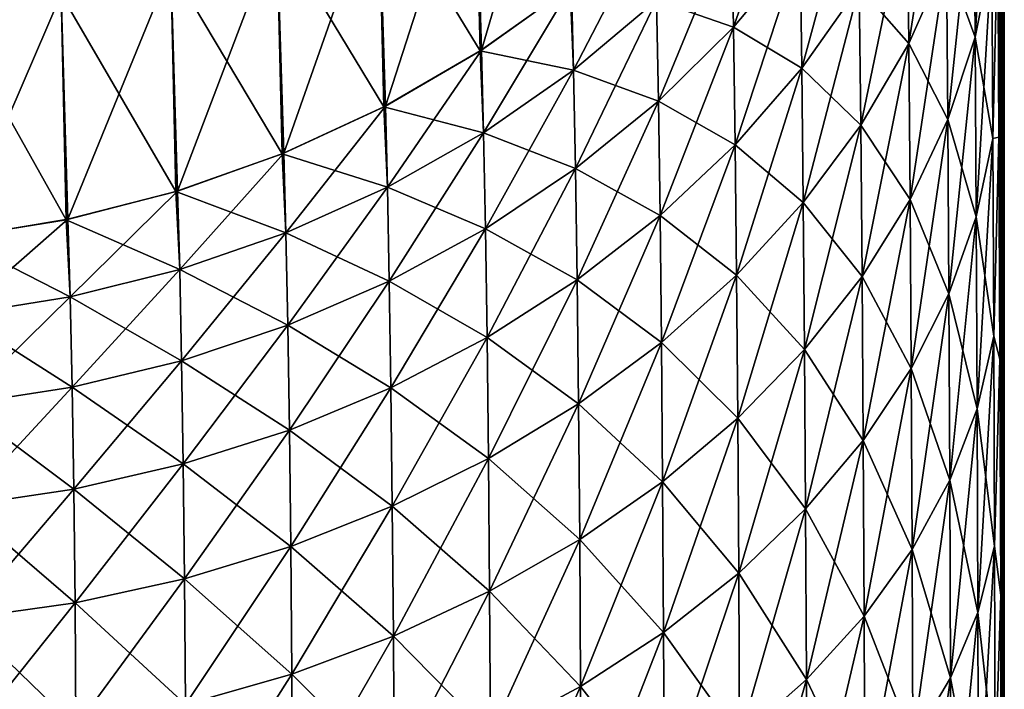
# Model space of a CAD drawing. Header units: metres. Extents: x -2 to 78, y -85 to 85.
# Tile 190 of 256: x 30.245 to 31.5, y -51.153 to -50.3. Entities that reach past the tile are written whole.
import ezdxf

# ---------------------------------------------------------------- set-up
doc = ezdxf.new("R2010")
doc.units = ezdxf.units.M
doc.layers.add('solid_20004802', color=7, linetype='CONTINUOUS')

msp = doc.modelspace()

# ---------------------------------------------------------------- linework, layer by layer
at = {"layer": 'solid_20004802'}
for points in [[(31.498213, -53.100281, 1.336894), (31.5, -38), (31.483782, -38, 4.027141)], [(31.493176, -50.449215, 2.612205), (31.483782, -38, 4.027141), (31.49173, -50.185005, 2.875926)], [(31.494389, -50.732422, 2.368788), (31.483782, -38, 4.027141), (31.493176, -50.449215, 2.612205)], [(31.49539, -51.033131, 2.147159), (31.483782, -38, 4.027141), (31.494389, -50.732422, 2.368788)], [(31.496202, -51.349453, 1.948606), (31.483782, -38, 4.027141), (31.49539, -51.033131, 2.147159)], [(31.496851, -51.679497, 1.774404), (31.483782, -38, 4.027141), (31.496202, -51.349453, 1.948606)], [(31.497358, -52.021088, 1.625478), (31.483782, -38, 4.027141), (31.496851, -51.679497, 1.774404)], [(31.497742, -52.372906, 1.502514), (31.483782, -38, 4.027141), (31.497358, -52.021088, 1.625478)], [(31.498022, -52.733593, 1.406095), (31.483782, -38, 4.027141), (31.497742, -52.372906, 1.502514)], [(31.498213, -53.100281, 1.336894), (31.483782, -38, 4.027141), (31.498022, -52.733593, 1.406095)], [(31.49173, -50.184982, -2.875952), (31.5, -38), (31.493176, -50.449196, -2.612225)], [(31.493176, -50.449196, -2.612225), (31.5, -38), (31.494389, -50.732391, -2.368811)], [(31.494389, -50.732391, -2.368811), (31.5, -38), (31.49539, -51.0331, -2.147181)], [(31.49539, -51.0331, -2.147181), (31.5, -38), (31.496202, -51.349426, -1.948622)], [(31.496202, -51.349426, -1.948622), (31.5, -38), (31.496851, -51.679482, -1.774411)], [(31.496851, -51.679482, -1.774411), (31.5, -38), (31.497358, -52.021076, -1.625482)], [(31.497358, -52.021076, -1.625482), (31.5, -38), (31.497742, -52.372898, -1.502517)], [(31.497742, -52.372898, -1.502517), (31.5, -38), (31.498022, -52.733585, -1.406097)], [(31.498022, -52.733585, -1.406097), (31.5, -38), (31.498213, -53.100273, -1.336895)], [(31.498213, -53.100273, -1.336895), (31.5, -38), (31.498322, -53.470123, -1.295209)], [(31.498322, -53.470127, 1.295208), (31.5, -38), (31.498213, -53.100281, 1.336894)], [(31.498322, -53.470123, -1.295209), (31.5, -38), (31.498358, -53.841866, -1.281194)], [(31.498322, -53.470127, 1.295208), (31.499994, -69.770828, 0), (31.5, -38)], [(31.499174, -69.770836, -0.640597), (31.498354, -69.770851, -1.281194), (31.5, -38)], [(31.498358, -61.806351, -1.281194), (31.5, -38), (31.498354, -69.770851, -1.281194)], [(31.498358, -61.806351, -1.281194), (31.498358, -53.841866, -1.281194), (31.5, -38)], [(31.499174, -69.770836, -0.640597), (31.5, -38), (31.499994, -69.770828, 0)], [(30.94005, -49.976742, 5.521008), (30.825258, -50.056705, 5.556643), (30.833717, -50.338158, 4.895818)], [(30.94842, -50.256161, 4.864372), (30.94005, -49.976742, 5.521008), (30.833717, -50.338158, 4.895818)], [(31.482206, -49.997295, 3.316473), (31.461012, -50.110432, 3.403741), (31.462709, -50.321861, 3.148301)], [(31.483913, -50.215111, 3.053274), (31.482206, -49.997295, 3.316473), (31.462709, -50.321861, 3.148301)], [(31.424297, -50.034466, 3.751292), (31.376223, -50.148239, 3.826713), (31.378143, -50.329895, 3.572746)], [(31.426237, -50.22171, 3.489484), (31.424297, -50.034466, 3.751292), (31.378143, -50.329895, 3.572746)], [(30.825258, -50.056705, -5.556643), (30.83189, -50.339336, -4.896269), (30.702549, -50.126377, -5.587466)], [(30.825258, -50.056705, 5.556643), (30.702549, -50.126377, 5.587466), (30.711063, -50.409611, 4.923019)], [(30.833717, -50.338158, 4.895818), (30.825258, -50.056705, 5.556643), (30.711063, -50.409611, 4.923019)], [(30.94672, -50.257496, -4.864887), (30.83189, -50.339336, -4.896269), (30.825258, -50.056705, -5.556643)], [(31.23731, -50.071548, 4.478732), (31.152416, -50.177174, 4.528663), (31.154778, -50.309219, 4.275538)], [(31.239676, -50.207409, 4.218279), (31.23731, -50.071548, 4.478732), (31.154778, -50.309219, 4.275538)], [(31.313023, -50.098984, 4.157165), (31.239676, -50.207409, 4.218279), (31.241806, -50.361347, 3.967667)], [(31.315168, -50.257519, 3.899049), (31.313023, -50.098984, 4.157165), (31.241806, -50.361347, 3.967667)], [(31.461012, -50.110432, -3.403741), (31.462709, -50.321861, -3.148301), (31.426237, -50.22171, -3.489484)], [(31.461012, -50.110432, 3.403741), (31.426237, -50.22171, 3.489484), (31.427919, -50.426857, 3.241682)], [(31.462709, -50.321861, 3.148301), (31.461012, -50.110432, 3.403741), (31.427919, -50.426857, 3.241682)], [(31.483913, -50.215111, -3.053274), (31.462709, -50.321861, -3.148301), (31.461012, -50.110432, -3.403741)], [(30.702549, -50.126377, -5.587466), (30.709126, -50.410622, -4.923403), (30.572964, -50.185032, -5.613159)], [(30.702549, -50.126377, 5.587466), (30.572964, -50.185032, 5.613159), (30.581507, -50.469791, 4.945695)], [(30.711063, -50.409611, 4.923019), (30.702549, -50.126377, 5.587466), (30.581507, -50.469791, 4.945695)], [(30.83189, -50.339336, -4.896269), (30.709126, -50.410622, -4.923403), (30.702549, -50.126377, -5.587466)], [(31.376223, -50.148239, -3.826713), (31.378143, -50.329895, -3.572746), (31.315168, -50.257519, -3.899049)], [(31.376223, -50.148239, 3.826713), (31.315168, -50.257519, 3.899049), (31.317066, -50.433804, 3.652622)], [(31.378143, -50.329895, 3.572746), (31.376223, -50.148239, 3.826713), (31.317066, -50.433804, 3.652622)], [(31.426237, -50.22171, -3.489484), (31.378143, -50.329895, -3.572746), (31.376223, -50.148239, -3.826713)], [(30.951044, -50.36401, 4.616555), (31.054123, -50.164352, 4.828961), (30.94842, -50.256161, 4.864372)], [(31.056725, -50.274971, 4.574749), (31.054123, -50.164352, 4.828961), (30.951044, -50.36401, 4.616555)], [(30.572964, -50.185032, -5.613159), (30.57947, -50.470623, -4.946006), (30.437639, -50.23204, -5.63344)], [(30.572964, -50.185032, 5.613159), (30.437639, -50.23204, 5.63344), (30.446175, -50.518036, 4.963594)], [(30.446175, -50.518036, 4.963594), (30.581507, -50.469791, 4.945695), (30.572964, -50.185032, 5.613159)], [(30.709126, -50.410622, -4.923403), (30.57947, -50.470623, -4.946006), (30.572964, -50.185032, -5.613159)], [(31.152416, -50.177174, -4.528663), (31.154778, -50.309219, -4.275538), (31.056725, -50.274971, -4.574749)], [(31.152416, -50.177174, 4.528663), (31.056725, -50.274971, 4.574749), (31.05909, -50.403481, 4.328419)], [(31.154778, -50.309219, 4.275538), (31.152416, -50.177174, 4.528663), (31.05909, -50.403481, 4.328419)], [(31.239676, -50.207409, -4.218279), (31.154778, -50.309219, -4.275538), (31.152416, -50.177174, -4.528663)], [(31.49173, -50.184982, -2.875952), (31.485367, -50.450775, -2.806219), (31.483913, -50.215111, -3.053274)], [(31.49173, -50.185005, 2.875926), (31.483913, -50.215111, 3.053274), (31.485367, -50.450775, 2.806219)], [(31.49173, -50.184982, -2.875952), (31.493176, -50.449196, -2.612225), (31.485367, -50.450775, -2.806219)], [(31.493176, -50.449215, 2.612205), (31.49173, -50.185005, 2.875926), (31.485367, -50.450775, 2.806219)], [(31.239676, -50.207409, -4.218279), (31.241806, -50.361347, -3.967667), (31.154778, -50.309219, -4.275538)], [(31.239676, -50.207409, 4.218279), (31.154778, -50.309219, 4.275538), (31.156895, -50.458839, 4.031981)], [(31.241806, -50.361347, 3.967667), (31.239676, -50.207409, 4.218279), (31.156895, -50.458839, 4.031981)], [(31.315168, -50.257519, -3.899049), (31.241806, -50.361347, -3.967667), (31.239676, -50.207409, -4.218279)], [(31.426237, -50.22171, -3.489484), (31.427919, -50.426857, -3.241682), (31.378143, -50.329895, -3.572746)], [(31.426237, -50.22171, 3.489484), (31.378143, -50.329895, 3.572746), (31.379803, -50.528927, 3.332377)], [(31.427919, -50.426857, 3.241682), (31.426237, -50.22171, 3.489484), (31.379803, -50.528927, 3.332377)], [(31.462709, -50.321861, -3.148301), (31.427919, -50.426857, -3.241682), (31.426237, -50.22171, -3.489484)], [(31.483913, -50.215111, -3.053274), (31.485367, -50.450775, -2.806219), (31.462709, -50.321861, -3.148301)], [(31.483913, -50.215111, 3.053274), (31.462709, -50.321861, 3.148301), (31.464155, -50.550621, 2.908544)], [(31.485367, -50.450775, 2.806219), (31.483913, -50.215111, 3.053274), (31.464155, -50.550621, 2.908544)], [(30.437639, -50.23204, -5.63344), (30.444065, -50.518681, -4.96383), (30.298048, -50.267056, -5.648166)], [(30.437639, -50.23204, 5.63344), (30.298048, -50.267056, 5.648166), (30.306538, -50.553997, 4.976591)], [(30.446175, -50.518036, 4.963594), (30.437639, -50.23204, 5.63344), (30.306538, -50.553997, 4.976591)], [(30.57947, -50.470623, -4.946006), (30.444065, -50.518681, -4.96383), (30.437639, -50.23204, -5.63344)], [(30.951044, -50.36401, -4.616555), (30.83189, -50.339336, -4.896269), (30.94672, -50.257496, -4.864887)], [(30.836369, -50.443542, 4.653728), (30.94842, -50.256161, 4.864372), (30.833717, -50.338158, 4.895818)], [(30.951044, -50.36401, 4.616555), (30.94842, -50.256161, 4.864372), (30.836369, -50.443542, 4.653728)], [(31.056725, -50.274971, -4.574749), (30.951044, -50.36401, -4.616555), (30.94672, -50.257496, -4.864887)], [(31.315168, -50.257519, -3.899049), (31.317066, -50.433804, -3.652622), (31.241806, -50.361347, -3.967667)], [(31.315168, -50.257519, 3.899049), (31.241806, -50.361347, 3.967667), (31.243681, -50.532532, 3.728411)], [(31.317066, -50.433804, 3.652622), (31.315168, -50.257519, 3.899049), (31.243681, -50.532532, 3.728411)], [(31.378143, -50.329895, -3.572746), (31.317066, -50.433804, -3.652622), (31.315168, -50.257519, -3.899049)], [(30.298048, -50.267056, -5.648166), (30.304388, -50.554447, -4.97675), (30.155746, -50.289806, -5.657226)], [(30.298048, -50.267056, 5.648166), (30.155746, -50.289806, 5.657226), (30.164183, -50.577389, 4.984586)], [(30.306538, -50.553997, 4.976591), (30.298048, -50.267056, 5.648166), (30.164183, -50.577389, 4.984586)], [(30.444065, -50.518681, -4.96383), (30.304388, -50.554447, -4.97675), (30.298048, -50.267056, -5.648166)], [(31.056725, -50.274971, -4.574749), (31.05909, -50.403481, -4.328419), (30.951044, -50.36401, -4.616555)], [(31.056725, -50.274971, 4.574749), (30.951044, -50.36401, 4.616555), (30.953413, -50.489307, 4.376424)], [(31.05909, -50.403481, 4.328419), (31.056725, -50.274971, 4.574749), (30.953413, -50.489307, 4.376424)], [(31.154778, -50.309219, -4.275538), (31.05909, -50.403481, -4.328419), (31.056725, -50.274971, -4.574749)], [(30.304388, -50.554447, -4.97675), (30.161982, -50.577648, -4.984669), (30.155746, -50.289806, -5.657226)], [(31.154778, -50.309219, -4.275538), (31.156895, -50.458839, -4.031981), (31.05909, -50.403481, -4.328419)], [(31.154778, -50.309219, 4.275538), (31.05909, -50.403481, 4.328419), (31.061193, -50.549103, 4.091405)], [(31.156895, -50.458839, 4.031981), (31.154778, -50.309219, 4.275538), (31.061193, -50.549103, 4.091405)], [(31.241806, -50.361347, -3.967667), (31.156895, -50.458839, -4.031981), (31.154778, -50.309219, -4.275538)], [(31.462709, -50.321861, -3.148301), (31.464155, -50.550621, -2.908544), (31.427919, -50.426857, -3.241682)], [(31.462709, -50.321861, 3.148301), (31.427919, -50.426857, 3.241682), (31.42935, -50.648823, 3.009109)], [(31.464155, -50.550621, 2.908544), (31.462709, -50.321861, 3.148301), (31.42935, -50.648823, 3.009109)], [(31.485367, -50.450775, -2.806219), (31.464155, -50.550621, -2.908544), (31.462709, -50.321861, -3.148301)], [(31.378143, -50.329895, -3.572746), (31.379803, -50.528927, -3.332377), (31.317066, -50.433804, -3.652622)], [(31.378143, -50.329895, 3.572746), (31.317066, -50.433804, 3.652622), (31.318699, -50.626965, 3.419399)], [(31.379803, -50.528927, 3.332377), (31.378143, -50.329895, 3.572746), (31.318699, -50.626965, 3.419399)], [(31.427919, -50.426857, -3.241682), (31.379803, -50.528927, -3.332377), (31.378143, -50.329895, -3.572746)], [(30.836369, -50.443542, -4.653728), (30.709126, -50.410622, -4.923403), (30.83189, -50.339336, -4.896269)], [(30.713747, -50.512859, 4.685936), (30.833717, -50.338158, 4.895818), (30.711063, -50.409611, 4.923019)], [(30.836369, -50.443542, 4.653728), (30.833717, -50.338158, 4.895818), (30.713747, -50.512859, 4.685936)], [(30.951044, -50.36401, -4.616555), (30.836369, -50.443542, -4.653728), (30.83189, -50.339336, -4.896269)], [(31.241806, -50.361347, -3.967667), (31.243681, -50.532532, -3.728411), (31.156895, -50.458839, -4.031981)], [(31.241806, -50.361347, 3.967667), (31.156895, -50.458839, 4.031981), (31.158745, -50.625229, 3.799466)], [(31.243681, -50.532532, 3.728411), (31.241806, -50.361347, 3.967667), (31.158745, -50.625229, 3.799466)], [(31.317066, -50.433804, -3.652622), (31.243681, -50.532532, -3.728411), (31.241806, -50.361347, -3.967667)], [(30.951044, -50.36401, -4.616555), (30.953413, -50.489307, -4.376424), (30.836369, -50.443542, -4.653728)], [(30.951044, -50.36401, 4.616555), (30.836369, -50.443542, 4.653728), (30.838747, -50.565971, 4.419148)], [(30.953413, -50.489307, 4.376424), (30.951044, -50.36401, 4.616555), (30.838747, -50.565971, 4.419148)], [(31.05909, -50.403481, -4.328419), (30.953413, -50.489307, -4.376424), (30.951044, -50.36401, -4.616555)], [(30.713747, -50.512859, -4.685936), (30.57947, -50.470623, -4.946006), (30.709126, -50.410622, -4.923403)], [(30.584225, -50.571247, 4.712848), (30.711063, -50.409611, 4.923019), (30.581507, -50.469791, 4.945695)], [(30.713747, -50.512859, 4.685936), (30.711063, -50.409611, 4.923019), (30.584225, -50.571247, 4.712848)], [(30.836369, -50.443542, -4.653728), (30.713747, -50.512859, -4.685936), (30.709126, -50.410622, -4.923403)], [(31.05909, -50.403481, -4.328419), (31.061193, -50.549103, -4.091405), (30.953413, -50.489307, -4.376424)], [(31.05909, -50.403481, 4.328419), (30.953413, -50.489307, 4.376424), (30.955507, -50.63129, 4.145379)], [(31.061193, -50.549103, 4.091405), (31.05909, -50.403481, 4.328419), (30.955507, -50.63129, 4.145379)], [(31.156895, -50.458839, -4.031981), (31.061193, -50.549103, -4.091405), (31.05909, -50.403481, -4.328419)], [(31.317066, -50.433804, -3.652622), (31.318699, -50.626965, -3.419399), (31.243681, -50.532532, -3.728411)], [(31.317066, -50.433804, 3.652622), (31.243681, -50.532532, 3.728411), (31.245279, -50.720108, 3.501983)], [(31.318699, -50.626965, 3.419399), (31.317066, -50.433804, 3.652622), (31.245279, -50.720108, 3.501983)], [(31.379803, -50.528927, -3.332377), (31.318699, -50.626965, -3.419399), (31.317066, -50.433804, -3.652622)], [(31.427919, -50.426857, -3.241682), (31.42935, -50.648823, -3.009109), (31.379803, -50.528927, -3.332377)], [(31.427919, -50.426857, 3.241682), (31.379803, -50.528927, 3.332377), (31.381208, -50.744293, 3.106794)], [(31.42935, -50.648823, 3.009109), (31.427919, -50.426857, 3.241682), (31.381208, -50.744293, 3.106794)], [(31.464155, -50.550621, -2.908544), (31.42935, -50.648823, -3.009109), (31.427919, -50.426857, -3.241682)], [(30.836369, -50.443542, -4.653728), (30.838747, -50.565971, -4.419148), (30.713747, -50.512859, -4.685936)], [(30.836369, -50.443542, 4.653728), (30.713747, -50.512859, 4.685936), (30.716137, -50.632793, 4.456211)], [(30.838747, -50.565971, 4.419148), (30.836369, -50.443542, 4.653728), (30.716137, -50.632793, 4.456211)], [(30.953413, -50.489307, -4.376424), (30.838747, -50.565971, -4.419148), (30.836369, -50.443542, -4.653728)], [(31.493176, -50.449196, -2.612225), (31.486591, -50.703068, -2.576389), (31.485367, -50.450775, -2.806219)], [(31.493176, -50.449215, 2.612205), (31.485367, -50.450775, 2.806219), (31.486591, -50.703068, 2.576389)], [(31.493176, -50.449196, -2.612225), (31.494389, -50.732391, -2.368811), (31.486591, -50.703068, -2.576389)], [(31.494389, -50.732422, 2.368788), (31.493176, -50.449215, 2.612205), (31.486591, -50.703068, 2.576389)], [(31.156895, -50.458839, -4.031981), (31.158745, -50.625229, -3.799466), (31.061193, -50.549103, -4.091405)], [(31.156895, -50.458839, 4.031981), (31.061193, -50.549103, 4.091405), (31.063017, -50.711052, 3.86514)], [(31.158745, -50.625229, 3.799466), (31.156895, -50.458839, 4.031981), (31.063017, -50.711052, 3.86514)], [(31.243681, -50.532532, -3.728411), (31.158745, -50.625229, -3.799466), (31.156895, -50.458839, -4.031981)], [(31.485367, -50.450775, -2.806219), (31.486591, -50.703068, -2.576389), (31.464155, -50.550621, -2.908544)], [(31.485367, -50.450775, 2.806219), (31.464155, -50.550621, 2.908544), (31.465376, -50.795525, 2.685521)], [(31.486591, -50.703068, 2.576389), (31.485367, -50.450775, 2.806219), (31.465376, -50.795525, 2.685521)], [(30.584225, -50.571247, -4.712848), (30.444065, -50.518681, -4.96383), (30.57947, -50.470623, -4.946006)], [(30.448931, -50.618073, 4.734168), (30.581507, -50.469791, 4.945695), (30.446175, -50.518036, 4.963594)], [(30.584225, -50.571247, 4.712848), (30.581507, -50.469791, 4.945695), (30.448931, -50.618073, 4.734168)], [(30.713747, -50.512859, -4.685936), (30.584225, -50.571247, -4.712848), (30.57947, -50.470623, -4.946006)], [(30.953413, -50.489307, -4.376424), (30.955507, -50.63129, -4.145379), (30.838747, -50.565971, -4.419148)], [(30.953413, -50.489307, 4.376424), (30.838747, -50.565971, 4.419148), (30.840832, -50.704704, 4.193446)], [(30.955507, -50.63129, 4.145379), (30.953413, -50.489307, 4.376424), (30.840832, -50.704704, 4.193446)], [(31.061193, -50.549103, -4.091405), (30.955507, -50.63129, -4.145379), (30.953413, -50.489307, -4.376424)], [(30.713747, -50.512859, -4.685936), (30.716137, -50.632793, -4.456211), (30.584225, -50.571247, -4.712848)], [(30.713747, -50.512859, 4.685936), (30.584225, -50.571247, 4.712848), (30.58663, -50.689087, 4.48723)], [(30.716137, -50.632793, 4.456211), (30.713747, -50.512859, 4.685936), (30.58663, -50.689087, 4.48723)], [(30.838747, -50.565971, -4.419148), (30.716137, -50.632793, -4.456211), (30.713747, -50.512859, -4.685936)], [(30.448931, -50.618073, -4.734168), (30.304388, -50.554447, -4.97675), (30.444065, -50.518681, -4.96383)], [(30.309341, -50.652988, 4.749743), (30.446175, -50.518036, 4.963594), (30.306538, -50.553997, 4.976591)], [(30.448931, -50.618073, 4.734168), (30.446175, -50.518036, 4.963594), (30.309341, -50.652988, 4.749743)], [(30.584225, -50.571247, -4.712848), (30.448931, -50.618073, -4.734168), (30.444065, -50.518681, -4.96383)], [(31.243681, -50.532532, -3.728411), (31.245279, -50.720108, -3.501983), (31.158745, -50.625229, -3.799466)], [(31.243681, -50.532532, 3.728411), (31.158745, -50.625229, 3.799466), (31.160307, -50.807564, 3.579426)], [(31.245279, -50.720108, 3.501983), (31.243681, -50.532532, 3.728411), (31.160307, -50.807564, 3.579426)], [(31.318699, -50.626965, -3.419399), (31.245279, -50.720108, -3.501983), (31.243681, -50.532532, -3.728411)], [(31.379803, -50.528927, -3.332377), (31.381208, -50.744293, -3.106794), (31.318699, -50.626965, -3.419399)], [(31.379803, -50.528927, 3.332377), (31.318699, -50.626965, 3.419399), (31.32007, -50.835983, 3.200534)], [(31.381208, -50.744293, 3.106794), (31.379803, -50.528927, 3.332377), (31.32007, -50.835983, 3.200534)], [(31.42935, -50.648823, -3.009109), (31.381208, -50.744293, -3.106794), (31.379803, -50.528927, -3.332377)], [(31.061193, -50.549103, -4.091405), (31.063017, -50.711052, -3.86514), (30.955507, -50.63129, -4.145379)], [(31.061193, -50.549103, 4.091405), (30.955507, -50.63129, 4.145379), (30.957302, -50.789196, 3.924813)], [(31.063017, -50.711052, 3.86514), (31.061193, -50.549103, 4.091405), (30.957302, -50.789196, 3.924813)], [(31.158745, -50.625229, -3.799466), (31.063017, -50.711052, -3.86514), (31.061193, -50.549103, -4.091405)], [(31.464155, -50.550621, -2.908544), (31.465376, -50.795525, -2.685521), (31.42935, -50.648823, -3.009109)], [(31.464155, -50.550621, 2.908544), (31.42935, -50.648823, 3.009109), (31.430555, -50.886463, 2.792786)], [(31.465376, -50.795525, 2.685521), (31.464155, -50.550621, 2.908544), (31.430555, -50.886463, 2.792786)], [(31.486591, -50.703068, -2.576389), (31.465376, -50.795525, -2.685521), (31.464155, -50.550621, -2.908544)], [(30.309341, -50.652988, -4.749743), (30.161982, -50.577648, -4.984669), (30.304388, -50.554447, -4.97675)], [(30.167011, -50.67572, 4.759456), (30.306538, -50.553997, 4.976591), (30.164183, -50.577389, 4.984586)], [(30.309341, -50.652988, 4.749743), (30.306538, -50.553997, 4.976591), (30.167011, -50.67572, 4.759456)], [(30.448931, -50.618073, -4.734168), (30.309341, -50.652988, -4.749743), (30.304388, -50.554447, -4.97675)], [(30.584225, -50.571247, -4.712848), (30.58663, -50.689087, -4.48723), (30.448931, -50.618073, -4.734168)], [(30.584225, -50.571247, 4.712848), (30.448931, -50.618073, 4.734168), (30.451355, -50.734238, 4.511865)], [(30.58663, -50.689087, 4.48723), (30.584225, -50.571247, 4.712848), (30.451355, -50.734238, 4.511865)], [(30.716137, -50.632793, -4.456211), (30.58663, -50.689087, -4.48723), (30.584225, -50.571247, -4.712848)], [(30.838747, -50.565971, -4.419148), (30.840832, -50.704704, -4.193446), (30.716137, -50.632793, -4.456211)], [(30.838747, -50.565971, 4.419148), (30.716137, -50.632793, 4.456211), (30.718214, -50.768692, 4.235178)], [(30.840832, -50.704704, 4.193446), (30.838747, -50.565971, 4.419148), (30.718214, -50.768692, 4.235178)], [(30.955507, -50.63129, -4.145379), (30.840832, -50.704704, -4.193446), (30.838747, -50.565971, -4.419148)], [(30.309341, -50.652988, -4.749743), (30.167011, -50.67572, -4.759456), (30.161982, -50.577648, -4.984669)], [(30.448931, -50.618073, -4.734168), (30.451355, -50.734238, -4.511865), (30.309341, -50.652988, -4.749743)], [(30.448931, -50.618073, 4.734168), (30.309341, -50.652988, 4.749743), (30.311783, -50.767914, 4.529939)], [(30.451355, -50.734238, 4.511865), (30.448931, -50.618073, 4.734168), (30.311783, -50.767914, 4.529939)], [(30.58663, -50.689087, -4.48723), (30.451355, -50.734238, -4.511865), (30.448931, -50.618073, -4.734168)], [(31.158745, -50.625229, -3.799466), (31.160307, -50.807564, -3.579426), (31.063017, -50.711052, -3.86514)], [(31.158745, -50.625229, 3.799466), (31.063017, -50.711052, 3.86514), (31.064539, -50.888527, 3.651019)], [(31.160307, -50.807564, 3.579426), (31.158745, -50.625229, 3.799466), (31.064539, -50.888527, 3.651019)], [(31.245279, -50.720108, -3.501983), (31.160307, -50.807564, -3.579426), (31.158745, -50.625229, -3.799466)], [(30.716137, -50.632793, -4.456211), (30.718214, -50.768692, -4.235178), (30.58663, -50.689087, -4.48723)], [(30.716137, -50.632793, 4.456211), (30.58663, -50.689087, 4.48723), (30.588701, -50.822601, 4.270148)], [(30.718214, -50.768692, 4.235178), (30.716137, -50.632793, 4.456211), (30.588701, -50.822601, 4.270148)], [(30.840832, -50.704704, -4.193446), (30.718214, -50.768692, -4.235178), (30.716137, -50.632793, -4.456211)], [(30.955507, -50.63129, -4.145379), (30.957302, -50.789196, -3.924813), (30.840832, -50.704704, -4.193446)], [(30.955507, -50.63129, 4.145379), (30.840832, -50.704704, 4.193446), (30.8426, -50.858994, 3.977982)], [(30.957302, -50.789196, 3.924813), (30.955507, -50.63129, 4.145379), (30.8426, -50.858994, 3.977982)], [(31.063017, -50.711052, -3.86514), (30.957302, -50.789196, -3.924813), (30.955507, -50.63129, -4.145379)], [(31.318699, -50.626965, -3.419399), (31.32007, -50.835983, -3.200534), (31.245279, -50.720108, -3.501983)], [(31.318699, -50.626965, 3.419399), (31.245279, -50.720108, 3.501983), (31.246611, -50.923096, 3.289506)], [(31.32007, -50.835983, 3.200534), (31.318699, -50.626965, 3.419399), (31.246611, -50.923096, 3.289506)], [(31.381208, -50.744293, -3.106794), (31.32007, -50.835983, -3.200534), (31.318699, -50.626965, -3.419399)], [(31.42935, -50.648823, -3.009109), (31.430555, -50.886463, -2.792786), (31.381208, -50.744293, -3.106794)], [(31.42935, -50.648823, 3.009109), (31.381208, -50.744293, 3.106794), (31.382385, -50.974865, 2.896988)], [(31.430555, -50.886463, 2.792786), (31.42935, -50.648823, 3.009109), (31.382385, -50.974865, 2.896988)], [(31.465376, -50.795525, -2.685521), (31.430555, -50.886463, -2.792786), (31.42935, -50.648823, -3.009109)], [(30.309341, -50.652988, -4.749743), (30.311783, -50.767914, -4.529939), (30.167011, -50.67572, -4.759456)], [(30.309341, -50.652988, 4.749743), (30.167011, -50.67572, 4.759456), (30.169472, -50.789852, 4.541315)], [(30.311783, -50.767914, 4.529939), (30.309341, -50.652988, 4.749743), (30.169472, -50.789852, 4.541315)], [(30.451355, -50.734238, -4.511865), (30.311783, -50.767914, -4.529939), (30.309341, -50.652988, -4.749743)], [(30.311783, -50.767914, -4.529939), (30.169472, -50.789852, -4.541315), (30.167011, -50.67572, -4.759456)], [(30.58663, -50.689087, -4.48723), (30.588701, -50.822601, -4.270148), (30.451355, -50.734238, -4.511865)], [(30.58663, -50.689087, 4.48723), (30.451355, -50.734238, 4.511865), (30.453423, -50.865837, 4.29797)], [(30.588701, -50.822601, 4.270148), (30.58663, -50.689087, 4.48723), (30.453423, -50.865837, 4.29797)], [(30.718214, -50.768692, -4.235178), (30.588701, -50.822601, -4.270148), (30.58663, -50.689087, -4.48723)], [(30.840832, -50.704704, -4.193446), (30.8426, -50.858994, -3.977982), (30.718214, -50.768692, -4.235178)], [(30.840832, -50.704704, 4.193446), (30.718214, -50.768692, 4.235178), (30.719955, -50.91983, 4.024172)], [(30.8426, -50.858994, 3.977982), (30.840832, -50.704704, 4.193446), (30.719955, -50.91983, 4.024172)], [(30.957302, -50.789196, -3.924813), (30.8426, -50.858994, -3.977982), (30.840832, -50.704704, -4.193446)], [(31.063017, -50.711052, -3.86514), (31.064539, -50.888527, -3.651019), (30.957302, -50.789196, -3.924813)], [(31.063017, -50.711052, 3.86514), (30.957302, -50.789196, 3.924813), (30.95878, -50.962242, 3.716089)], [(31.064539, -50.888527, 3.651019), (31.063017, -50.711052, 3.86514), (30.95878, -50.962242, 3.716089)], [(31.160307, -50.807564, -3.579426), (31.064539, -50.888527, -3.651019), (31.063017, -50.711052, -3.86514)], [(31.486591, -50.703068, -2.576389), (31.487616, -50.970768, -2.364862), (31.465376, -50.795525, -2.685521)], [(31.486591, -50.703068, 2.576389), (31.465376, -50.795525, 2.685521), (31.466398, -51.055389, 2.480279)], [(31.487616, -50.970768, 2.364862), (31.486591, -50.703068, 2.576389), (31.466398, -51.055389, 2.480279)], [(31.494389, -50.732391, -2.368811), (31.487616, -50.970768, -2.364862), (31.486591, -50.703068, -2.576389)], [(31.494389, -50.732422, 2.368788), (31.486591, -50.703068, 2.576389), (31.487616, -50.970768, 2.364862)], [(31.245279, -50.720108, -3.501983), (31.246611, -50.923096, -3.289506), (31.160307, -50.807564, -3.579426)], [(31.245279, -50.720108, 3.501983), (31.160307, -50.807564, 3.579426), (31.161589, -51.004879, 3.372951)], [(31.246611, -50.923096, 3.289506), (31.245279, -50.720108, 3.501983), (31.161589, -51.004879, 3.372951)], [(31.32007, -50.835983, -3.200534), (31.246611, -50.923096, -3.289506), (31.245279, -50.720108, -3.501983)], [(30.451355, -50.734238, -4.511865), (30.453423, -50.865837, -4.29797), (30.311783, -50.767914, -4.529939)], [(30.451355, -50.734238, 4.511865), (30.311783, -50.767914, 4.529939), (30.313848, -50.898087, 4.318445)], [(30.453423, -50.865837, 4.29797), (30.451355, -50.734238, 4.511865), (30.313848, -50.898087, 4.318445)], [(30.588701, -50.822601, -4.270148), (30.453423, -50.865837, -4.29797), (30.451355, -50.734238, -4.511865)], [(31.494389, -50.732391, -2.368811), (31.49539, -51.0331, -2.147181), (31.487616, -50.970768, -2.364862)], [(31.49539, -51.033131, 2.147159), (31.494389, -50.732422, 2.368788), (31.487616, -50.970768, 2.364862)], [(31.381208, -50.744293, -3.106794), (31.382385, -50.974865, -2.896988), (31.32007, -50.835983, -3.200534)], [(31.381208, -50.744293, 3.106794), (31.32007, -50.835983, 3.200534), (31.321207, -51.059765, 2.996992)], [(31.382385, -50.974865, 2.896988), (31.381208, -50.744293, 3.106794), (31.321207, -51.059765, 2.996992)], [(31.430555, -50.886463, -2.792786), (31.382385, -50.974865, -2.896988), (31.381208, -50.744293, -3.106794)], [(30.311783, -50.767914, -4.529939), (30.313848, -50.898087, -4.318445), (30.169472, -50.789852, -4.541315)], [(30.311783, -50.767914, 4.529939), (30.169472, -50.789852, 4.541315), (30.171537, -50.919098, 4.331415)], [(30.313848, -50.898087, 4.318445), (30.311783, -50.767914, 4.529939), (30.171537, -50.919098, 4.331415)], [(30.453423, -50.865837, -4.29797), (30.313848, -50.898087, -4.318445), (30.311783, -50.767914, -4.529939)], [(30.718214, -50.768692, -4.235178), (30.719955, -50.91983, -4.024172), (30.588701, -50.822601, -4.270148)], [(30.718214, -50.768692, 4.235178), (30.588701, -50.822601, 4.270148), (30.590416, -50.971077, 4.062909)], [(30.719955, -50.91983, 4.024172), (30.718214, -50.768692, 4.235178), (30.590416, -50.971077, 4.062909)], [(30.8426, -50.858994, -3.977982), (30.719955, -50.91983, -4.024172), (30.718214, -50.768692, -4.235178)], [(30.957302, -50.789196, -3.924813), (30.95878, -50.962242, -3.716089), (30.8426, -50.858994, -3.977982)], [(30.957302, -50.789196, 3.924813), (30.8426, -50.858994, 3.977982), (30.844032, -51.02808, 3.774085)], [(30.95878, -50.962242, 3.716089), (30.957302, -50.789196, 3.924813), (30.844032, -51.02808, 3.774085)], [(31.064539, -50.888527, -3.651019), (30.95878, -50.962242, -3.716089), (30.957302, -50.789196, -3.924813)], [(30.313848, -50.898087, -4.318445), (30.171537, -50.919098, -4.331415), (30.169472, -50.789852, -4.541315)], [(31.465376, -50.795525, -2.685521), (31.466398, -51.055389, -2.480279), (31.430555, -50.886463, -2.792786)], [(31.465376, -50.795525, 2.685521), (31.430555, -50.886463, 2.792786), (31.431557, -51.138615, 2.593732)], [(31.466398, -51.055389, 2.480279), (31.465376, -50.795525, 2.685521), (31.431557, -51.138615, 2.593732)], [(31.487616, -50.970768, -2.364862), (31.466398, -51.055389, -2.480279), (31.465376, -50.795525, -2.685521)], [(31.160307, -50.807564, -3.579426), (31.161589, -51.004879, -3.372951), (31.064539, -50.888527, -3.651019)], [(31.160307, -50.807564, 3.579426), (31.064539, -50.888527, 3.651019), (31.065767, -51.080589, 3.450105)], [(31.161589, -51.004879, 3.372951), (31.160307, -50.807564, 3.579426), (31.065767, -51.080589, 3.450105)], [(31.246611, -50.923096, -3.289506), (31.161589, -51.004879, -3.372951), (31.160307, -50.807564, -3.579426)], [(30.588701, -50.822601, -4.270148), (30.590416, -50.971077, -4.062909), (30.453423, -50.865837, -4.29797)], [(30.588701, -50.822601, 4.270148), (30.453423, -50.865837, 4.29797), (30.455112, -51.012177, 4.093768)], [(30.590416, -50.971077, 4.062909), (30.588701, -50.822601, 4.270148), (30.455112, -51.012177, 4.093768)], [(30.719955, -50.91983, -4.024172), (30.590416, -50.971077, -4.062909), (30.588701, -50.822601, -4.270148)], [(31.32007, -50.835983, -3.200534), (31.321207, -51.059765, -2.996992), (31.246611, -50.923096, -3.289506)], [(31.32007, -50.835983, 3.200534), (31.246611, -50.923096, 3.289506), (31.247696, -51.140419, 3.091918)], [(31.321207, -51.059765, 2.996992), (31.32007, -50.835983, 3.200534), (31.247696, -51.140419, 3.091918)], [(31.382385, -50.974865, -2.896988), (31.321207, -51.059765, -2.996992), (31.32007, -50.835983, -3.200534)], [(30.8426, -50.858994, -3.977982), (30.844032, -51.02808, -3.774085), (30.719955, -50.91983, -4.024172)], [(30.8426, -50.858994, 3.977982), (30.719955, -50.91983, 4.024172), (30.721342, -51.085457, 3.82449)], [(30.844032, -51.02808, 3.774085), (30.8426, -50.858994, 3.977982), (30.721342, -51.085457, 3.82449)], [(30.95878, -50.962242, -3.716089), (30.844032, -51.02808, -3.774085), (30.8426, -50.858994, -3.977982)], [(30.453423, -50.865837, -4.29797), (30.455112, -51.012177, -4.093768), (30.313848, -50.898087, -4.318445)], [(30.453423, -50.865837, 4.29797), (30.313848, -50.898087, 4.318445), (30.315516, -51.042824, 4.116525)], [(30.455112, -51.012177, 4.093768), (30.453423, -50.865837, 4.29797), (30.315516, -51.042824, 4.116525)], [(30.590416, -50.971077, -4.062909), (30.455112, -51.012177, -4.093768), (30.453423, -50.865837, -4.29797)], [(31.064539, -50.888527, -3.651019), (31.065767, -51.080589, -3.450105), (30.95878, -50.962242, -3.716089)], [(31.064539, -50.888527, 3.651019), (30.95878, -50.962242, 3.716089), (30.959949, -51.149517, 3.520241)], [(31.065767, -51.080589, 3.450105), (31.064539, -50.888527, 3.651019), (30.959949, -51.149517, 3.520241)], [(31.161589, -51.004879, -3.372951), (31.065767, -51.080589, -3.450105), (31.064539, -50.888527, -3.651019)], [(31.430555, -50.886463, -2.792786), (31.431557, -51.138615, -2.593732), (31.382385, -50.974865, -2.896988)], [(31.430555, -50.886463, 2.792786), (31.382385, -50.974865, 2.896988), (31.383354, -51.219517, 2.703951)], [(31.431557, -51.138615, 2.593732), (31.430555, -50.886463, 2.792786), (31.383354, -51.219517, 2.703951)], [(31.466398, -51.055389, -2.480279), (31.431557, -51.138615, -2.593732), (31.430555, -50.886463, -2.792786)], [(30.313848, -50.898087, -4.318445), (30.315516, -51.042824, -4.116525), (30.171537, -50.919098, -4.331415)], [(30.313848, -50.898087, 4.318445), (30.171537, -50.919098, 4.331415), (30.173183, -51.062786, 4.131007)], [(30.315516, -51.042824, 4.116525), (30.313848, -50.898087, 4.318445), (30.173183, -51.062786, 4.131007)], [(30.455112, -51.012177, -4.093768), (30.315516, -51.042824, -4.116525), (30.313848, -50.898087, -4.318445)], [(30.315516, -51.042824, -4.116525), (30.173183, -51.062786, -4.131007), (30.171537, -50.919098, -4.331415)], [(30.719955, -50.91983, -4.024172), (30.721342, -51.085457, -3.82449), (30.590416, -50.971077, -4.062909)], [(30.719955, -50.91983, 4.024172), (30.590416, -50.971077, 4.062909), (30.591755, -51.133785, 3.866785)], [(30.721342, -51.085457, 3.82449), (30.719955, -50.91983, 4.024172), (30.591755, -51.133785, 3.866785)], [(30.844032, -51.02808, -3.774085), (30.721342, -51.085457, -3.82449), (30.719955, -50.91983, -4.024172)], [(31.246611, -50.923096, -3.289506), (31.247696, -51.140419, -3.091918), (31.161589, -51.004879, -3.372951)], [(31.246611, -50.923096, 3.289506), (31.161589, -51.004879, 3.372951), (31.162613, -51.216137, 3.180953)], [(31.247696, -51.140419, 3.091918), (31.246611, -50.923096, 3.289506), (31.162613, -51.216137, 3.180953)], [(31.321207, -51.059765, -2.996992), (31.247696, -51.140419, -3.091918), (31.246611, -50.923096, -3.289506)], [(30.95878, -50.962242, -3.716089), (30.959949, -51.149517, -3.520241), (30.844032, -51.02808, -3.774085)], [(30.95878, -50.962242, 3.716089), (30.844032, -51.02808, 3.774085), (30.845139, -51.211071, 3.582766)], [(30.959949, -51.149517, 3.520241), (30.95878, -50.962242, 3.716089), (30.845139, -51.211071, 3.582766)], [(31.065767, -51.080589, -3.450105), (30.959949, -51.149517, -3.520241), (30.95878, -50.962242, -3.716089)], [(30.590416, -50.971077, -4.062909), (30.591755, -51.133785, -3.866785), (30.455112, -51.012177, -4.093768)], [(30.590416, -50.971077, 4.062909), (30.455112, -51.012177, 4.093768), (30.456406, -51.172535, 3.900508)], [(30.591755, -51.133785, 3.866785), (30.590416, -50.971077, 4.062909), (30.456406, -51.172535, 3.900508)], [(30.721342, -51.085457, -3.82449), (30.591755, -51.133785, -3.866785), (30.590416, -50.971077, -4.062909)], [(31.382385, -50.974865, -2.896988), (31.383354, -51.219517, -2.703951), (31.321207, -51.059765, -2.996992)], [(31.382385, -50.974865, 2.896988), (31.321207, -51.059765, 2.996992), (31.322126, -51.297211, 2.809735)], [(31.383354, -51.219517, 2.703951), (31.382385, -50.974865, 2.896988), (31.322126, -51.297211, 2.809735)], [(31.431557, -51.138615, -2.593732), (31.383354, -51.219517, -2.703951), (31.382385, -50.974865, -2.896988)], [(31.487616, -50.970768, -2.364862), (31.488466, -51.252655, -2.17271), (31.466398, -51.055389, -2.480279)], [(31.487616, -50.970768, 2.364862), (31.466398, -51.055389, 2.480279), (31.467243, -51.329018, 2.293864)], [(31.488466, -51.252655, 2.17271), (31.487616, -50.970768, 2.364862), (31.467243, -51.329018, 2.293864)], [(31.49539, -51.0331, -2.147181), (31.488466, -51.252655, -2.17271), (31.487616, -50.970768, -2.364862)], [(31.49539, -51.033131, 2.147159), (31.487616, -50.970768, 2.364862), (31.488466, -51.252655, 2.17271)], [(30.455112, -51.012177, -4.093768), (30.456406, -51.172535, -3.900508), (30.315516, -51.042824, -4.116525)], [(30.455112, -51.012177, 4.093768), (30.315516, -51.042824, 4.116525), (30.316765, -51.20142, 3.925414)], [(30.456406, -51.172535, 3.900508), (30.455112, -51.012177, 4.093768), (30.316765, -51.20142, 3.925414)], [(30.591755, -51.133785, -3.866785), (30.456406, -51.172535, -3.900508), (30.455112, -51.012177, -4.093768)], [(31.161589, -51.004879, -3.372951), (31.162613, -51.216137, -3.180953), (31.065767, -51.080589, -3.450105)], [(31.161589, -51.004879, 3.372951), (31.065767, -51.080589, 3.450105), (31.066723, -51.286228, 3.263285)], [(31.162613, -51.216137, 3.180953), (31.161589, -51.004879, 3.372951), (31.066723, -51.286228, 3.263285)], [(31.247696, -51.140419, -3.091918), (31.162613, -51.216137, -3.180953), (31.161589, -51.004879, -3.372951)], [(30.844032, -51.02808, -3.774085), (30.845139, -51.211071, -3.582766), (30.721342, -51.085457, -3.82449)], [(30.844032, -51.02808, 3.774085), (30.721342, -51.085457, 3.82449), (30.722382, -51.264706, 3.637121)], [(30.845139, -51.211071, 3.582766), (30.844032, -51.02808, 3.774085), (30.722382, -51.264706, 3.637121)], [(30.959949, -51.149517, -3.520241), (30.845139, -51.211071, -3.582766), (30.844032, -51.02808, -3.774085)], [(31.49539, -51.0331, -2.147181), (31.496202, -51.349426, -1.948622), (31.488466, -51.252655, -2.17271)], [(31.496202, -51.349453, 1.948606), (31.49539, -51.033131, 2.147159), (31.488466, -51.252655, 2.17271)], [(30.315516, -51.042824, -4.116525), (30.316765, -51.20142, -3.925414), (30.173183, -51.062786, -4.131007)], [(30.315516, -51.042824, 4.116525), (30.173183, -51.062786, 4.131007), (30.174391, -51.220219, 3.94131)], [(30.316765, -51.20142, 3.925414), (30.315516, -51.042824, 4.116525), (30.174391, -51.220219, 3.94131)], [(30.456406, -51.172535, -3.900508), (30.316765, -51.20142, -3.925414), (30.315516, -51.042824, -4.116525)], [(30.316765, -51.20142, -3.925414), (30.174391, -51.220219, -3.94131), (30.173183, -51.062786, -4.131007)], [(31.321207, -51.059765, -2.996992), (31.322126, -51.297211, -2.809735), (31.247696, -51.140419, -3.091918)], [(31.321207, -51.059765, 2.996992), (31.247696, -51.140419, 3.091918), (31.248554, -51.371017, 2.910153)], [(31.322126, -51.297211, 2.809735), (31.321207, -51.059765, 2.996992), (31.248554, -51.371017, 2.910153)], [(31.383354, -51.219517, -2.703951), (31.322126, -51.297211, -2.809735), (31.321207, -51.059765, -2.996992)], [(31.466398, -51.055389, -2.480279), (31.467243, -51.329018, -2.293864), (31.431557, -51.138615, -2.593732)], [(31.466398, -51.055389, 2.480279), (31.431557, -51.138615, 2.593732), (31.432381, -51.404121, 2.41296)], [(31.467243, -51.329018, 2.293864), (31.466398, -51.055389, 2.480279), (31.432381, -51.404121, 2.41296)], [(31.488466, -51.252655, -2.17271), (31.467243, -51.329018, -2.293864), (31.466398, -51.055389, -2.480279)], [(30.721342, -51.085457, -3.82449), (30.722382, -51.264706, -3.637121), (30.591755, -51.133785, -3.866785)], [(30.721342, -51.085457, 3.82449), (30.591755, -51.133785, 3.866785), (30.592728, -51.309872, 3.682748)], [(30.722382, -51.264706, 3.637121), (30.721342, -51.085457, 3.82449), (30.592728, -51.309872, 3.682748)], [(30.845139, -51.211071, -3.582766), (30.722382, -51.264706, -3.637121), (30.721342, -51.085457, -3.82449)], [(31.065767, -51.080589, -3.450105), (31.066723, -51.286228, -3.263285), (30.959949, -51.149517, -3.520241)], [(31.065767, -51.080589, 3.450105), (30.959949, -51.149517, 3.520241), (30.960829, -51.350025, 3.338135)], [(31.066723, -51.286228, 3.263285), (31.065767, -51.080589, 3.450105), (30.960829, -51.350025, 3.338135)], [(31.162613, -51.216137, -3.180953), (31.066723, -51.286228, -3.263285), (31.065767, -51.080589, -3.450105)], [(30.591755, -51.133785, -3.866785), (30.592728, -51.309872, -3.682748), (30.456406, -51.172535, -3.900508)], [(30.591755, -51.133785, 3.866785), (30.456406, -51.172535, 3.900508), (30.457312, -51.346073, 3.719147)], [(30.592728, -51.309872, 3.682748), (30.591755, -51.133785, 3.866785), (30.457312, -51.346073, 3.719147)], [(30.722382, -51.264706, -3.637121), (30.592728, -51.309872, -3.682748), (30.591755, -51.133785, -3.866785)], [(31.247696, -51.140419, -3.091918), (31.248554, -51.371017, -2.910153), (31.162613, -51.216137, -3.180953)], [(31.247696, -51.140419, 3.091918), (31.162613, -51.216137, 3.180953), (31.163401, -51.440296, 3.004344)], [(31.248554, -51.371017, 2.910153), (31.247696, -51.140419, 3.091918), (31.163401, -51.440296, 3.004344)], [(31.322126, -51.297211, -2.809735), (31.248554, -51.371017, -2.910153), (31.247696, -51.140419, -3.091918)], [(31.431557, -51.138615, -2.593732), (31.432381, -51.404121, -2.41296), (31.383354, -51.219517, -2.703951)], [(31.431557, -51.138615, 2.593732), (31.383354, -51.219517, 2.703951), (31.384138, -51.477123, 2.528666)], [(31.432381, -51.404121, 2.41296), (31.431557, -51.138615, 2.593732), (31.384138, -51.477123, 2.528666)], [(31.467243, -51.329018, -2.293864), (31.432381, -51.404121, -2.41296), (31.431557, -51.138615, -2.593732)], [(30.959949, -51.149517, -3.520241), (30.960829, -51.350025, -3.338135), (30.845139, -51.211071, -3.582766)], [(30.959949, -51.149517, 3.520241), (30.845139, -51.211071, 3.582766), (30.845938, -51.406994, 3.404871)], [(30.960829, -51.350025, 3.338135), (30.959949, -51.149517, 3.520241), (30.845938, -51.406994, 3.404871)], [(31.066723, -51.286228, -3.263285), (30.960829, -51.350025, -3.338135), (30.959949, -51.149517, -3.520241)]]:
    msp.add_3dface(points, dxfattribs=at)

doc.saveas('drawing.dxf')
